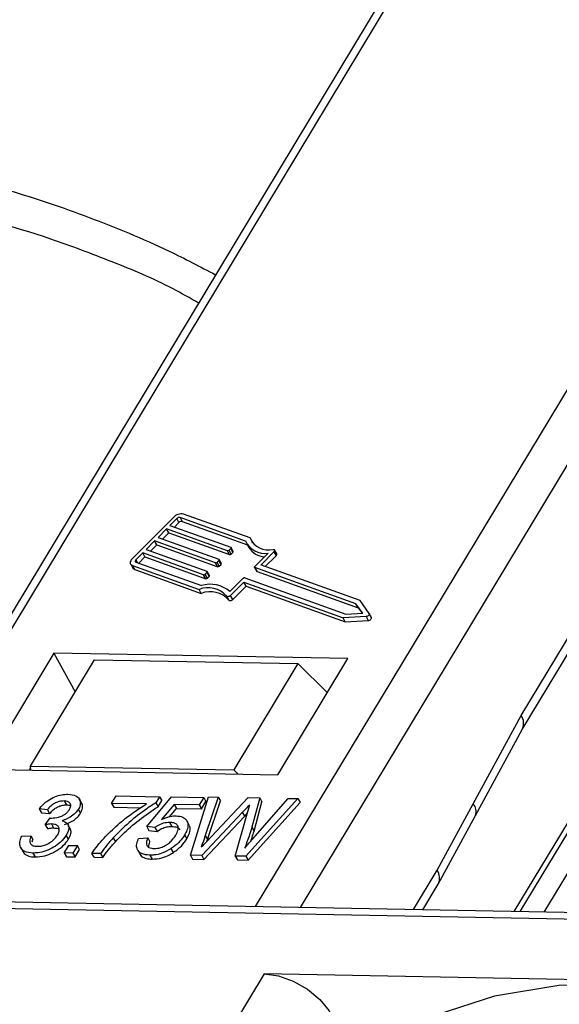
# Model space of a CAD drawing. Header units: millimetres. Extents: x 8853 to 11418, y 45 to 1005.
# Tile 229 of 256: x 10807 to 10822, y 794 to 822. Entities that reach past the tile are written whole.
import ezdxf

# ---------------------------------------------------------------- set-up
doc = ezdxf.new("R2010")
doc.units = ezdxf.units.MM

msp = doc.modelspace()

# ---------------------------------------------------------------- linework, layer by layer
at = {"color": 7, "linetype": 'Continuous', "lineweight": 25}
for p, q in [((10825.951, 837.418), (10801.5, 796.841)), ((10801.771, 796.836), (10826.181, 837.345)), ((10837.936, 837.126), (10813.526, 796.617)), ((10814.832, 796.593), (10839.215, 837.056)), ((10821.211, 802.146), (10837.916, 829.868)), ((10821.243, 801.745), (10837.948, 829.467)), ((10821.881, 796.461), (10830.069, 810.048)), ((10828.326, 808.346), (10821.173, 796.475)), ((10813.376, 807.282), (10811.452, 807.972)), ((10811.159, 807.875), (10809.979, 806.684)), ((10811.256, 807.84), (10811.059, 807.642)), ((10811.19, 807.595), (10811.319, 807.726)), ((10811.319, 807.726), (10811.256, 807.84)), ((10813.247, 807.193), (10811.354, 807.872)), ((10811.354, 807.872), (10811.417, 807.758)), ((10811.417, 807.758), (10813.298, 807.083)), ((10810.961, 807.542), (10810.715, 807.294)), ((10810.846, 807.248), (10811.024, 807.428)), ((10812.719, 806.912), (10810.961, 807.542)), ((10811.024, 807.428), (10810.961, 807.542)), ((10811.024, 807.428), (10812.783, 806.798)), ((10811.059, 807.642), (10812.818, 807.011)), ((10810.617, 807.195), (10810.371, 806.947)), ((10812.375, 806.565), (10810.617, 807.195)), ((10810.68, 807.081), (10810.617, 807.195)), ((10810.715, 807.294), (10812.474, 806.664)), ((10813.281, 807.115), (10813.344, 807.001)), ((10813.439, 807.168), (10813.376, 807.282)), ((10813.449, 807.134), (10813.439, 807.168)), ((10810.273, 806.848), (10810.076, 806.649)), ((10812.031, 806.217), (10810.273, 806.848)), ((10810.336, 806.733), (10810.273, 806.848)), ((10810.371, 806.947), (10812.13, 806.317)), ((10810.502, 806.9), (10810.68, 807.081)), ((10810.68, 807.081), (10812.439, 806.45)), ((10812.783, 806.798), (10812.719, 806.912)), ((10812.817, 806.978), (10812.768, 806.928)), ((10812.831, 806.814), (10812.768, 806.928)), ((10812.881, 806.863), (10812.817, 806.978)), ((10812.889, 806.89), (10812.826, 807.005)), ((10812.831, 806.814), (10812.881, 806.863)), ((10813.515, 806.459), (10813.895, 806.842)), ((10813.711, 806.523), (10814.066, 806.882)), ((10814.066, 806.882), (10814.129, 806.768)), ((10814.147, 806.821), (10814.083, 806.936)), ((10809.928, 806.523), (10809.991, 806.408)), ((10810.076, 806.649), (10810.123, 806.565)), ((10810.076, 806.582), (10811.969, 805.903)), ((10810.158, 806.553), (10810.336, 806.733)), ((10810.336, 806.733), (10812.095, 806.103)), ((10812.439, 806.45), (10812.375, 806.565)), ((10812.473, 806.63), (10812.424, 806.581)), ((10812.487, 806.466), (10812.424, 806.581)), ((10812.537, 806.516), (10812.473, 806.63)), ((10812.545, 806.543), (10812.482, 806.657)), ((10813.734, 806.481), (10813.711, 806.523)), ((10813.816, 806.452), (10814.129, 806.768)), ((10809.978, 806.483), (10811.901, 805.793)), ((10810.041, 806.369), (10809.978, 806.483)), ((10810.041, 806.369), (10811.964, 805.679)), ((10812.129, 806.283), (10812.08, 806.233)), ((10812.129, 806.283), (10812.192, 806.169)), ((10812.201, 806.196), (10812.138, 806.31)), ((10812.487, 806.466), (10812.537, 806.516)), ((10813.507, 806.432), (10813.57, 806.317)), ((10816.437, 805.377), (10813.515, 806.425)), ((10813.578, 806.311), (10813.515, 806.425)), ((10813.578, 806.311), (10816.501, 805.263)), ((10816.555, 805.469), (10813.71, 806.49)), ((10821.013, 796.478), (10827.061, 806.514)), ((10812.095, 806.103), (10812.031, 806.217)), ((10812.143, 806.119), (10812.08, 806.233)), ((10812.143, 806.119), (10812.192, 806.169)), ((10812.791, 805.728), (10813.171, 806.111)), ((10812.814, 805.618), (10813.195, 806.002)), ((10813.195, 806.002), (10816.064, 804.973)), ((10813.258, 805.888), (10813.195, 806.002)), ((10813.22, 806.127), (10816.142, 805.08)), ((10811.964, 805.679), (10811.901, 805.793)), ((10812.878, 805.504), (10813.258, 805.888)), ((10813.258, 805.888), (10816.127, 804.859)), ((10812.701, 805.598), (10812.764, 805.484)), ((10812.878, 805.504), (10812.814, 805.618)), ((10816.821, 805.1), (10816.555, 805.469)), ((10816.142, 805.08), (10816.632, 805.106)), ((10816.632, 805.106), (10816.437, 805.377)), ((10816.501, 805.263), (10816.437, 805.377)), ((10816.501, 805.263), (10816.614, 805.105)), ((10816.73, 805.009), (10816.064, 804.973)), ((10816.127, 804.859), (10816.064, 804.973)), ((10816.127, 804.859), (10816.793, 804.894)), ((10816.73, 805.009), (10816.793, 804.894)), ((10816.885, 804.983), (10816.822, 805.098)), ((10807.708, 803.949), (10805.685, 800.592)), ((10807.026, 800.681), (10808.88, 803.758)), ((10816.198, 803.791), (10807.708, 803.949)), ((10807.708, 803.949), (10808.324, 802.834)), ((10808.88, 803.758), (10814.758, 803.648)), ((10814.175, 800.434), (10816.198, 803.791)), ((10814.758, 803.648), (10812.904, 800.571)), ((10815.606, 802.809), (10814.758, 803.648)), ((10819.827, 799.593), (10821.211, 802.146)), ((10819.893, 799.255), (10821.243, 801.745)), ((10805.685, 800.592), (10814.175, 800.434)), ((10807.03, 800.632), (10806.991, 800.568)), ((10807.036, 800.567), (10807.026, 800.681)), ((10807.026, 800.681), (10812.904, 800.571)), ((10812.904, 800.571), (10813.02, 800.456)), ((10808.504, 799.617), (10808.44, 799.732)), ((10809.372, 799.605), (10809.502, 799.821)), ((10809.502, 799.821), (10810.758, 799.797)), ((10810.387, 798.934), (10811.106, 799.791)), ((10810.758, 799.797), (10810.653, 799.623)), ((10810.758, 799.797), (10810.821, 799.683)), ((10811.106, 799.791), (10812.035, 799.773)), ((10811.652, 798.105), (10812.17, 799.793)), ((10812.035, 799.773), (10811.906, 799.558)), ((10812.035, 799.773), (10812.099, 799.659)), ((10812.456, 799.787), (10812.081, 798.678)), ((10812.17, 799.793), (10812.456, 799.787)), ((10812.247, 798.633), (10813.324, 799.771)), ((10812.456, 799.787), (10812.519, 799.673)), ((10814.758, 799.744), (10813.252, 798.075)), ((10813.324, 799.771), (10813.656, 799.765)), ((10813.656, 799.765), (10813.429, 798.919)), ((10813.522, 798.658), (10814.472, 799.75)), ((10813.656, 799.765), (10813.72, 799.651)), ((10814.472, 799.75), (10814.758, 799.744)), ((10814.758, 799.744), (10814.821, 799.63)), ((10807.517, 799.422), (10807.279, 799.449)), ((10807.279, 799.449), (10807.342, 799.334)), ((10807.517, 799.422), (10807.58, 799.308)), ((10808.002, 799.675), (10808.065, 799.56)), ((10808.411, 799.431), (10808.474, 799.317)), ((10810.377, 799.587), (10809.372, 799.605)), ((10809.372, 799.605), (10809.436, 799.491)), ((10809.436, 799.491), (10810.218, 799.477)), ((10810.653, 799.623), (10810.716, 799.509)), ((10810.716, 799.509), (10810.821, 799.683)), ((10811.182, 799.572), (10810.82, 799.139)), ((10811.042, 799.214), (10811.245, 799.457)), ((10811.906, 799.558), (10811.182, 799.572)), ((10811.182, 799.572), (10811.245, 799.457)), ((10811.245, 799.457), (10811.969, 799.444)), ((10811.906, 799.558), (10811.969, 799.444)), ((10811.969, 799.444), (10812.099, 799.659)), ((10812.145, 798.564), (10812.519, 799.673)), ((10813.316, 797.961), (10814.821, 799.63)), ((10813.493, 798.805), (10813.72, 799.651)), ((10818.783, 797.669), (10819.827, 799.593)), ((10807.342, 799.334), (10807.58, 799.308)), ((10807.456, 798.988), (10807.599, 799.182)), ((10813.16, 799.347), (10811.979, 798.099)), ((10812.043, 797.985), (10813.223, 799.233)), ((10812.949, 798.081), (10813.312, 799.371)), ((10813.223, 799.233), (10813.16, 799.347)), ((10813.223, 799.233), (10813.294, 799.307)), ((10818.815, 797.269), (10819.893, 799.255)), ((10819.893, 799.255), (10819.887, 799.243)), ((10807.456, 798.988), (10807.519, 798.874)), ((10807.632, 799.008), (10807.696, 798.894)), ((10808.183, 798.863), (10808.119, 798.977)), ((10810.625, 798.908), (10810.387, 798.934)), ((10810.387, 798.934), (10810.45, 798.819)), ((10810.625, 798.908), (10810.688, 798.793)), ((10811.051, 799.052), (10811.114, 798.938)), ((10811.616, 798.972), (10811.553, 799.086)), ((10813.429, 798.919), (10813.493, 798.805)), ((10806.774, 798.653), (10807.038, 798.67)), ((10807.038, 798.67), (10807.101, 798.555)), ((10807.081, 798.488), (10807.101, 798.555)), ((10808.125, 798.568), (10808.062, 798.683)), ((10809.418, 798.608), (10809.481, 798.494)), ((10810.154, 798.59), (10810.418, 798.607)), ((10810.418, 798.607), (10810.481, 798.493)), ((10810.45, 798.819), (10810.688, 798.793)), ((10811.484, 798.69), (10811.548, 798.576)), ((10812.081, 798.678), (10812.145, 798.564)), ((10812.124, 798.504), (10812.145, 798.564)), ((10806.753, 798.316), (10806.817, 798.201)), ((10808.005, 798.173), (10808.135, 798.388)), ((10808.135, 798.388), (10808.386, 798.384)), ((10808.386, 798.384), (10808.256, 798.168)), ((10808.319, 798.054), (10808.449, 798.269)), ((10808.449, 798.269), (10808.386, 798.384)), ((10811.161, 798.185), (10811.097, 798.3)), ((10807.098, 798.168), (10807.161, 798.054)), ((10808.256, 798.168), (10808.005, 798.173)), ((10808.005, 798.173), (10808.068, 798.059)), ((10808.068, 798.059), (10808.319, 798.054)), ((10808.256, 798.168), (10808.319, 798.054)), ((10809.056, 798.154), (10808.805, 798.158)), ((10808.868, 798.044), (10808.805, 798.158)), ((10808.868, 798.044), (10809.12, 798.039)), ((10809.056, 798.154), (10809.12, 798.039)), ((10810.128, 798.251), (10810.191, 798.137)), ((10810.477, 798.105), (10810.541, 797.991)), ((10811.979, 798.099), (10811.652, 798.105)), ((10811.652, 798.105), (10811.716, 797.991)), ((10811.716, 797.991), (10812.043, 797.985)), ((10811.979, 798.099), (10812.043, 797.985)), ((10813.252, 798.075), (10812.949, 798.081)), ((10812.949, 798.081), (10813.012, 797.967)), ((10813.252, 798.075), (10813.316, 797.961)), ((10813.012, 797.967), (10813.316, 797.961)), ((10818.098, 796.532), (10818.783, 797.669)), ((10818.369, 796.527), (10818.815, 797.269)), ((10825.664, 796.391), (10799.333, 796.882)), ((10799.398, 796.693), (10825.399, 796.208)), ((10813.784, 794.671), (10812.908, 793.216)), ((10824.354, 794.474), (10813.784, 794.671))]:
    msp.add_line(p, q, dxfattribs=at)
at = {"color": 7, "linetype": 'Continuous', "lineweight": 25, "flags": 128}
for points in [[(10812.818, 807.011), (10812.822, 807.009), (10812.825, 807.006), (10812.827, 807.002), (10812.828, 806.998), (10812.827, 806.993), (10812.825, 806.988), (10812.822, 806.983), (10812.817, 806.978)], [(10814.041, 806.952), (10814.057, 806.951), (10814.07, 806.948), (10814.079, 806.941), (10814.085, 806.932), (10814.087, 806.921), (10814.084, 806.908), (10814.077, 806.895), (10814.066, 806.882)], [(10814.129, 806.768), (10814.14, 806.781), (10814.147, 806.794), (10814.15, 806.806), (10814.148, 806.818), (10814.147, 806.821)], [(10809.978, 806.483), (10809.952, 806.496), (10809.933, 806.514), (10809.922, 806.537), (10809.918, 806.564), (10809.922, 806.593), (10809.934, 806.623), (10809.953, 806.654), (10809.979, 806.684)], [(10810.076, 806.649), (10810.068, 806.639), (10810.061, 806.629), (10810.057, 806.619), (10810.056, 806.609), (10810.057, 806.6), (10810.061, 806.593), (10810.067, 806.587), (10810.076, 806.582)], [(10812.474, 806.664), (10812.478, 806.662), (10812.481, 806.659), (10812.483, 806.655), (10812.484, 806.651), (10812.483, 806.646), (10812.481, 806.641), (10812.478, 806.635), (10812.473, 806.63)], [(10813.71, 806.49), (10813.706, 806.492), (10813.703, 806.495), (10813.701, 806.499), (10813.7, 806.503), (10813.701, 806.508), (10813.703, 806.513), (10813.706, 806.518), (10813.711, 806.523)], [(10812.13, 806.317), (10812.134, 806.314), (10812.137, 806.311), (10812.139, 806.308), (10812.14, 806.303), (10812.139, 806.298), (10812.137, 806.293), (10812.134, 806.288), (10812.129, 806.283)], [(10813.515, 806.425), (10813.511, 806.427), (10813.508, 806.43), (10813.506, 806.434), (10813.505, 806.438), (10813.506, 806.443), (10813.508, 806.448), (10813.511, 806.454), (10813.515, 806.459)], [(10812.814, 805.618), (10812.801, 805.606), (10812.785, 805.596), (10812.767, 805.589), (10812.75, 805.584), (10812.734, 805.583), (10812.72, 805.585), (10812.708, 805.59), (10812.701, 805.598)], [(10812.764, 805.484), (10812.771, 805.476), (10812.783, 805.471), (10812.797, 805.469), (10812.813, 805.47), (10812.831, 805.475), (10812.848, 805.482), (10812.864, 805.492), (10812.878, 805.504)], [(10816.821, 805.1), (10816.825, 805.088), (10816.824, 805.074), (10816.817, 805.059), (10816.805, 805.044), (10816.789, 805.03), (10816.77, 805.019), (10816.75, 805.012), (10816.73, 805.009)], [(10816.793, 804.894), (10816.813, 804.898), (10816.833, 804.905), (10816.852, 804.916), (10816.868, 804.929), (10816.88, 804.944), (10816.887, 804.96), (10816.888, 804.974), (10816.885, 804.983)], [(10813.784, 794.671), (10814.194, 794.614), (10814.624, 794.461), (10815.035, 794.227), (10815.392, 793.932), (10815.663, 793.601), (10815.826, 793.264), (10815.865, 792.95), (10815.787, 792.702)], [(10824.321, 794.418), (10822.298, 794.34), (10820.439, 794.028), (10818.772, 793.488), (10817.327, 792.729), (10816.126, 791.763), (10815.189, 790.606), (10815.09, 790.448)]]:
    msp.add_lwpolyline(points, dxfattribs=at)
at = {"color": 7, "linetype": 'Continuous', "lineweight": 25}
for centre, radius, start, end in [((10811.391, 807.662), 0.315, 78.9468, 137.5787), ((10811.333, 807.769), 0.105, 78.9468, 137.5787), ((10811.397, 807.655), 0.105, 78.9468, 137.5787), ((10813.804, 807.447), 0.612, 204.473, 278.5996), ((10813.898, 807.498), 0.565, 202.5185, 284.7142), ((10812.729, 806.964), 0.0525, 258.9468, 317.5787), ((10812.793, 806.849), 0.0525, 258.9468, 317.5787), ((10812.866, 806.883), 0.024, 306.0818, 18.2804), ((10813.834, 807.322), 0.586, 213.2025, 265.8422), ((10812.385, 806.616), 0.0525, 258.9468, 317.5787), ((10812.522, 806.535), 0.024, 306.0818, 18.2804), ((10810.067, 806.453), 0.0877, 210.1184, 252.7936), ((10812.449, 806.502), 0.0525, 258.9468, 317.5787), ((10813.582, 806.325), 0.0146, 210.1184, 252.7936), ((10812.041, 806.269), 0.0525, 258.9468, 317.5787), ((10812.105, 806.155), 0.0525, 258.9468, 317.5787), ((10812.178, 806.188), 0.024, 306.0818, 18.2804), ((10813.21, 806.076), 0.0525, 78.9468, 137.5787), ((10812.158, 805.11), 0.73, 41.9818, 110.5905), ((10812.221, 804.996), 0.73, 41.9818, 110.5905), ((10812.223, 805.08), 0.862, 48.7482, 107.1181), ((10820.897, 801.919), 0.387, 332.9952, 35.8513), ((10819.571, 799.368), 0.341, 340.6577, 41.4175), ((10818.461, 797.442), 0.394, 333.9431, 35.2286)]:
    msp.add_arc(centre, radius, start, end, dxfattribs=at)
for points, knots in [([(10801.337, 818.299), (10801.541, 818.287), (10802.436, 818.234), (10804.136, 817.924), (10806.405, 817.37), (10808.726, 816.578), (10810.733, 815.755), (10811.932, 815.127), (10812.378, 814.893)], [0, 0, 0, 0, 0.059066, 0.259308, 0.465434, 0.671593, 0.877719, 1, 1, 1, 1]), ([(10811.886, 814.076), (10811.641, 814.216), (10810.831, 814.68), (10809.388, 815.276), (10807.072, 816.158), (10804.299, 816.866), (10801.976, 817.253), (10800.893, 817.215), (10800.743, 817.21)], [0, 0, 0, 0, 0.066928, 0.221987, 0.37708, 0.67447, 0.955053, 1, 1, 1, 1]), ([(10807.279, 799.449), (10807.346, 799.522), (10807.458, 799.645), (10807.679, 799.777), (10807.879, 799.85), (10808.023, 799.869), (10808.096, 799.868), (10808.111, 799.868)], [0, 0, 0, 0, 0.317224, 0.527348, 0.737548, 0.948132, 1, 1, 1, 1]), ([(10808.111, 799.868), (10808.194, 799.858), (10808.331, 799.842), (10808.448, 799.743), (10808.48, 799.626), (10808.458, 799.515), (10808.422, 799.451), (10808.411, 799.431)], [0, 0, 0, 0, 0.31604, 0.521255, 0.727841, 0.918246, 1, 1, 1, 1]), ([(10808.002, 799.675), (10807.956, 799.672), (10807.875, 799.668), (10807.748, 799.62), (10807.633, 799.547), (10807.56, 799.476), (10807.524, 799.431), (10807.517, 799.422)], [0, 0, 0, 0, 0.26847, 0.468995, 0.669856, 0.940289, 1, 1, 1, 1]), ([(10807.58, 799.308), (10807.623, 799.356), (10807.69, 799.432), (10807.821, 799.51), (10807.934, 799.55), (10808.015, 799.56), (10808.057, 799.56), (10808.065, 799.56)], [0, 0, 0, 0, 0.348021, 0.54685, 0.745635, 0.950484, 1, 1, 1, 1]), ([(10807.633, 799.179), (10807.7, 799.183), (10807.803, 799.191), (10807.944, 799.241), (10808.037, 799.294), (10808.108, 799.358), (10808.14, 799.405), (10808.156, 799.429)], [0, 0, 0, 0, 0.355638, 0.546568, 0.693978, 0.841492, 1, 1, 1, 1]), ([(10808.411, 799.431), (10808.385, 799.394), (10808.326, 799.311), (10808.185, 799.204), (10808.049, 799.137), (10807.971, 799.112), (10807.943, 799.103)], [0, 0, 0, 0, 0.263792, 0.581099, 0.854542, 1, 1, 1, 1]), ([(10808.156, 799.429), (10808.171, 799.461), (10808.202, 799.522), (10808.186, 799.597), (10808.139, 799.647), (10808.073, 799.67), (10808.022, 799.673), (10808.002, 799.675)], [0, 0, 0, 0, 0.241872, 0.466389, 0.6563, 0.86642, 1, 1, 1, 1]), ([(10808.065, 799.56), (10808.111, 799.558), (10808.161, 799.557), (10808.188, 799.533), (10808.19, 799.531)], [0, 0, 0, 0, 0.911066, 1, 1, 1, 1]), ([(10808.474, 799.317), (10808.497, 799.368), (10808.543, 799.468), (10808.54, 799.573), (10808.505, 799.609), (10808.499, 799.614)], [0, 0, 0, 0, 0.46365, 0.915677, 1, 1, 1, 1]), ([(10808.805, 798.158), (10808.857, 798.233), (10809.008, 798.45), (10809.331, 798.793), (10809.797, 799.208), (10810.169, 799.451), (10810.377, 799.587)], [0, 0, 0, 0, 0.141221, 0.412473, 0.671456, 1, 1, 1, 1]), ([(10810.653, 799.623), (10810.564, 799.566), (10810.289, 799.389), (10809.862, 799.052), (10809.567, 798.757), (10809.418, 798.608)], [0, 0, 0, 0, 0.192914, 0.591074, 1, 1, 1, 1]), ([(10809.481, 798.494), (10809.549, 798.565), (10809.759, 798.782), (10810.162, 799.134), (10810.53, 799.383), (10810.716, 799.509)], [0, 0, 0, 0, 0.192732, 0.590826, 1, 1, 1, 1]), ([(10813.367, 799.565), (10813.35, 799.547), (10813.307, 799.502), (10813.238, 799.429), (10813.186, 799.374), (10813.16, 799.347)], [0, 0, 0, 0, 0.249996, 0.624999, 1, 1, 1, 1]), ([(10813.312, 799.371), (10813.317, 799.389), (10813.328, 799.426), (10813.346, 799.49), (10813.359, 799.537), (10813.367, 799.565)], [0, 0, 0, 0, 0.279631, 0.55927, 1, 1, 1, 1]), ([(10807.599, 799.182), (10807.602, 799.181), (10807.607, 799.181), (10807.619, 799.179), (10807.628, 799.179), (10807.633, 799.179)], [0, 0, 0, 0, 0.250093, 0.500197, 1, 1, 1, 1]), ([(10808.007, 798.989), (10808.084, 799.017), (10808.213, 799.064), (10808.368, 799.18), (10808.44, 799.263), (10808.469, 799.309), (10808.474, 799.317)], [0, 0, 0, 0, 0.408007, 0.676907, 0.946086, 1, 1, 1, 1]), ([(10810.82, 799.139), (10810.868, 799.159), (10810.983, 799.209), (10811.128, 799.243), (10811.213, 799.244), (10811.237, 799.244)], [0, 0, 0, 0, 0.3380074, 0.8177517, 1, 1, 1, 1]), ([(10811.237, 799.244), (10811.307, 799.237), (10811.437, 799.222), (10811.545, 799.121), (10811.591, 798.991), (10811.566, 798.84), (10811.509, 798.736), (10811.484, 798.69)], [0, 0, 0, 0, 0.230657, 0.42536, 0.619117, 0.832995, 1, 1, 1, 1]), ([(10807.632, 799.008), (10807.61, 799.008), (10807.57, 799.007), (10807.511, 798.998), (10807.474, 798.992), (10807.456, 798.988)], [0, 0, 0, 0, 0.396248, 0.697565, 1, 1, 1, 1]), ([(10807.519, 798.874), (10807.543, 798.878), (10807.585, 798.886), (10807.645, 798.893), (10807.679, 798.894), (10807.696, 798.894)], [0, 0, 0, 0, 0.395694, 0.696578, 1, 1, 1, 1]), ([(10807.812, 798.689), (10807.831, 798.727), (10807.867, 798.798), (10807.861, 798.892), (10807.815, 798.961), (10807.734, 799.001), (10807.664, 799.006), (10807.632, 799.008)], [0, 0, 0, 0, 0.228302, 0.428376, 0.628316, 0.832201, 1, 1, 1, 1]), ([(10807.696, 798.894), (10807.74, 798.891), (10807.805, 798.888), (10807.844, 798.857), (10807.856, 798.847)], [0, 0, 0, 0, 0.673117, 1, 1, 1, 1]), ([(10807.943, 799.103), (10807.996, 799.084), (10808.094, 799.047), (10808.144, 798.929), (10808.127, 798.803), (10808.083, 798.722), (10808.062, 798.683)], [0, 0, 0, 0, 0.300181, 0.56656, 0.794468, 1, 1, 1, 1]), ([(10808.125, 798.568), (10808.152, 798.623), (10808.201, 798.721), (10808.207, 798.822), (10808.182, 798.856), (10808.179, 798.861)], [0, 0, 0, 0, 0.523115, 0.930003, 1, 1, 1, 1]), ([(10811.051, 799.052), (10810.99, 799.049), (10810.876, 799.043), (10810.722, 798.974), (10810.648, 798.924), (10810.625, 798.908)], [0, 0, 0, 0, 0.437821, 0.821307, 1, 1, 1, 1]), ([(10810.688, 798.793), (10810.733, 798.822), (10810.819, 798.878), (10810.961, 798.928), (10811.056, 798.937), (10811.105, 798.938), (10811.114, 798.938)], [0, 0, 0, 0, 0.334092, 0.632603, 0.93102, 1, 1, 1, 1]), ([(10811.226, 798.682), (10811.254, 798.736), (10811.3, 798.823), (10811.3, 798.934), (10811.256, 799.004), (10811.168, 799.044), (10811.092, 799.049), (10811.051, 799.052)], [0, 0, 0, 0, 0.283054, 0.463078, 0.644303, 0.80492, 1, 1, 1, 1]), ([(10811.114, 798.938), (10811.166, 798.933), (10811.251, 798.926), (10811.324, 798.885), (10811.336, 798.852), (10811.34, 798.843)], [0, 0, 0, 0, 0.5260509, 0.8638175, 1, 1, 1, 1]), ([(10811.548, 798.576), (10811.584, 798.651), (10811.649, 798.784), (10811.651, 798.92), (10811.616, 798.963), (10811.611, 798.969)], [0, 0, 0, 0, 0.529642, 0.933355, 1, 1, 1, 1]), ([(10813.429, 798.919), (10813.407, 798.846), (10813.365, 798.709), (10813.296, 798.507), (10813.247, 798.378), (10813.222, 798.313)], [0, 0, 0, 0, 0.362383, 0.681105, 1, 1, 1, 1]), ([(10807.098, 798.168), (10807.013, 798.177), (10806.866, 798.192), (10806.746, 798.303), (10806.705, 798.439), (10806.733, 798.564), (10806.766, 798.637), (10806.774, 798.653)], [0, 0, 0, 0, 0.292815, 0.505239, 0.717268, 0.937249, 1, 1, 1, 1]), ([(10807.038, 798.67), (10807.022, 798.618), (10806.998, 798.536), (10807.017, 798.439), (10807.079, 798.383), (10807.158, 798.364), (10807.211, 798.362), (10807.224, 798.362)], [0, 0, 0, 0, 0.333295, 0.521794, 0.711762, 0.930457, 1, 1, 1, 1]), ([(10808.062, 798.683), (10808.012, 798.614), (10807.92, 798.486), (10807.701, 798.331), (10807.473, 798.222), (10807.263, 798.171), (10807.145, 798.169), (10807.098, 798.168)], [0, 0, 0, 0, 0.241575, 0.445869, 0.649502, 0.861689, 1, 1, 1, 1]), ([(10807.161, 798.054), (10807.254, 798.059), (10807.421, 798.068), (10807.681, 798.171), (10807.9, 798.307), (10808.047, 798.449), (10808.106, 798.539), (10808.125, 798.568)], [0, 0, 0, 0, 0.266586, 0.475591, 0.684223, 0.895402, 1, 1, 1, 1]), ([(10807.224, 798.362), (10807.269, 798.363), (10807.356, 798.367), (10807.497, 798.414), (10807.626, 798.488), (10807.739, 798.583), (10807.788, 798.654), (10807.812, 798.689)], [0, 0, 0, 0, 0.214413, 0.405726, 0.597111, 0.800946, 1, 1, 1, 1]), ([(10809.418, 798.608), (10809.354, 798.536), (10809.255, 798.425), (10809.139, 798.272), (10809.084, 798.193), (10809.056, 798.154)], [0, 0, 0, 0, 0.4838, 0.741612, 1, 1, 1, 1]), ([(10810.477, 798.105), (10810.392, 798.113), (10810.248, 798.127), (10810.127, 798.231), (10810.084, 798.358), (10810.106, 798.485), (10810.142, 798.565), (10810.154, 798.59)], [0, 0, 0, 0, 0.2912765, 0.4916078, 0.6916926, 0.9016572, 1, 1, 1, 1]), ([(10810.418, 798.607), (10810.401, 798.559), (10810.372, 798.479), (10810.389, 798.383), (10810.444, 798.326), (10810.521, 798.303), (10810.574, 798.3), (10810.596, 798.299)], [0, 0, 0, 0, 0.306815, 0.504842, 0.704528, 0.881597, 1, 1, 1, 1]), ([(10810.596, 798.299), (10810.641, 798.301), (10810.727, 798.304), (10810.865, 798.35), (10810.99, 798.422), (10811.124, 798.534), (10811.187, 798.625), (10811.226, 798.682)], [0, 0, 0, 0, 0.194014, 0.361632, 0.529195, 0.708774, 1, 1, 1, 1]), ([(10811.484, 798.69), (10811.46, 798.653), (10811.412, 798.58), (10811.291, 798.442), (10811.174, 798.356), (10811.097, 798.3)], [0, 0, 0, 0, 0.2664977, 0.5234579, 1, 1, 1, 1]), ([(10811.161, 798.185), (10811.204, 798.216), (10811.325, 798.3), (10811.458, 798.438), (10811.524, 798.54), (10811.548, 798.576)], [0, 0, 0, 0, 0.2653002, 0.7459675, 1, 1, 1, 1]), ([(10812.081, 798.678), (10812.069, 798.642), (10812.044, 798.566), (10812.005, 798.453), (10811.979, 798.375), (10811.966, 798.337)], [0, 0, 0, 0, 0.321114, 0.660557, 1, 1, 1, 1]), ([(10811.966, 798.337), (10812, 798.372), (10812.063, 798.439), (10812.157, 798.538), (10812.217, 798.601), (10812.247, 798.633)], [0, 0, 0, 0, 0.36038, 0.68019, 1, 1, 1, 1]), ([(10813.222, 798.313), (10813.253, 798.349), (10813.319, 798.425), (10813.419, 798.54), (10813.488, 798.618), (10813.522, 798.658)], [0, 0, 0, 0, 0.31521, 0.657605, 1, 1, 1, 1]), ([(10813.401, 798.519), (10813.412, 798.55), (10813.445, 798.646), (10813.473, 798.741), (10813.493, 798.805)], [0, 0, 0, 0, 0.326098, 1, 1, 1, 1]), ([(10809.12, 798.039), (10809.172, 798.113), (10809.253, 798.227), (10809.376, 798.379), (10809.446, 798.455), (10809.481, 798.494)], [0, 0, 0, 0, 0.483558, 0.741322, 1, 1, 1, 1]), ([(10810.449, 798.333), (10810.449, 798.362), (10810.449, 798.413), (10810.471, 798.468), (10810.481, 798.493)], [0, 0, 0, 0, 0.567359, 1, 1, 1, 1]), ([(10811.097, 798.3), (10811.009, 798.249), (10810.848, 798.157), (10810.63, 798.108), (10810.519, 798.106), (10810.477, 798.105)], [0, 0, 0, 0, 0.430427, 0.785306, 1, 1, 1, 1]), ([(10806.821, 798.203), (10806.822, 798.198), (10806.838, 798.147), (10806.934, 798.089), (10807.06, 798.058), (10807.142, 798.055), (10807.161, 798.054)], [0, 0, 0, 0, 0.053526, 0.473618, 0.874713, 1, 1, 1, 1]), ([(10810.195, 798.138), (10810.196, 798.134), (10810.209, 798.085), (10810.301, 798.03), (10810.428, 797.995), (10810.514, 797.992), (10810.541, 797.991)], [0, 0, 0, 0, 0.038763, 0.443131, 0.831134, 1, 1, 1, 1]), ([(10810.541, 797.991), (10810.634, 797.997), (10810.797, 798.006), (10811.018, 798.097), (10811.123, 798.162), (10811.161, 798.185)], [0, 0, 0, 0, 0.464842, 0.809914, 1, 1, 1, 1])]:
    msp.add_open_spline(points, degree=3, knots=knots, dxfattribs=at)

doc.saveas('drawing.dxf')
